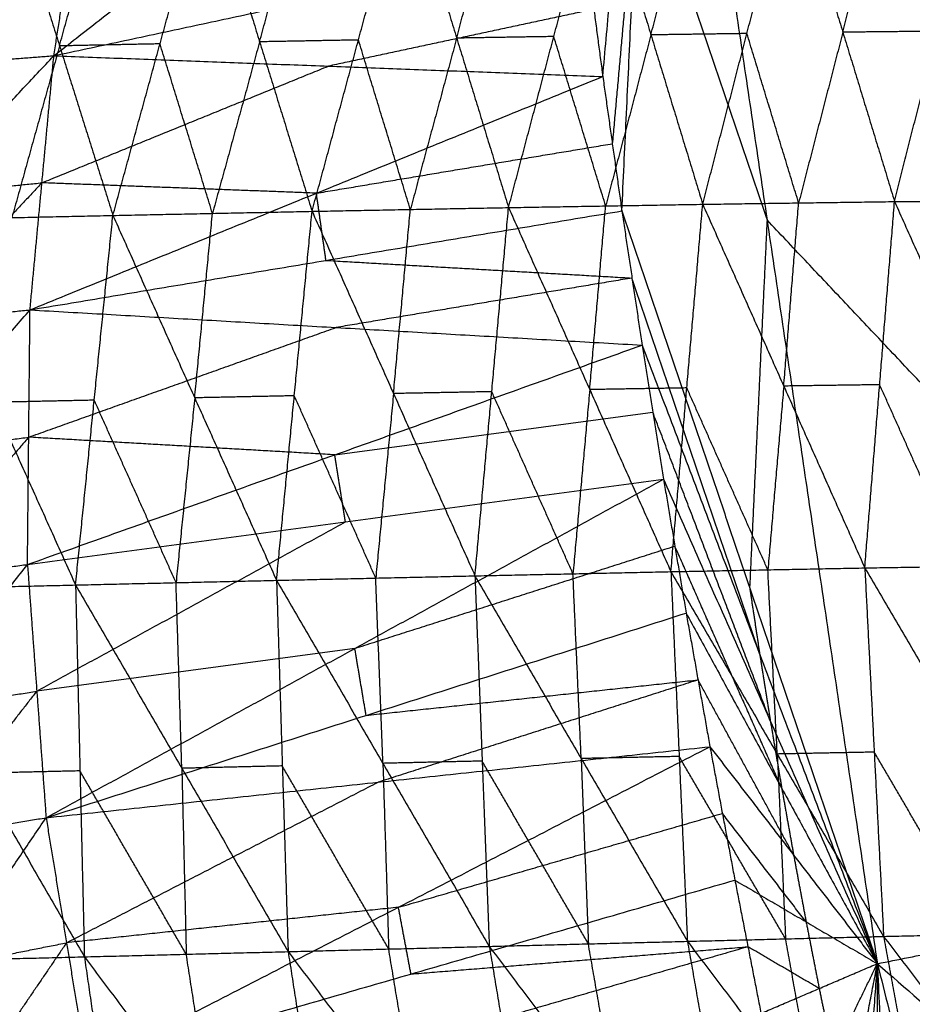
# Model space of a CAD drawing. Header units: millimetres. Extents: x -106 to 110, y -96 to 120.
# Tile 149 of 256: x -101.8 to -95.98, y -7.81 to -1.39. Entities that reach past the tile are written whole.
import ezdxf

# ---------------------------------------------------------------- set-up
doc = ezdxf.new("R2010")
doc.units = ezdxf.units.MM
doc.header["$MEASUREMENT"] = 0
doc.layers.add('Default', color=7, linetype='Continuous', true_color=0x000000)

msp = doc.modelspace()

# ---------------------------------------------------------------- linework, layer by layer
at = {"layer": 'Default'}
for points in [[(-97.9968, -1.7563, 12.4242), (-97.8208, 0.2014, 12.2207), (-97.6449, 2.159, 12.0172)], [(-97.8724, -2.6329, 12.4242), (-97.7586, -0.237, 12.2207), (-97.6449, 2.159, 12.0172)], [(-97.6449, 2.159, 12.0172), (-96.9253, -2.692, 12.0172), (-96.2057, -7.543, 12.0172)], [(-97.6449, 2.159, 12.0172), (-93.6781, -2.0461, 10.5669), (-89.7113, -6.2512, 9.1165)], [(-101.5771, -1.6207, 13.8126), (-100.3981, -0.6982, 13.3619), (-99.2191, 0.2242, 12.9112)], [(-103.0204, -1.7299, 13.7788), (-102.1714, -0.8572, 13.7281), (-101.3223, 0.0155, 13.6775)], [(-101.5771, -1.6207, 13.8126), (-101.4497, -0.8026, 13.745), (-101.3223, 0.0155, 13.6775)], [(-101.5771, -1.6207, 13.8126), (-101.4497, -0.8026, 13.745), (-101.3223, 0.0155, 13.6775)], [(-97.7586, -0.237, 12.2207), (-97.8466, -1.2158, 12.3225), (-97.9346, -2.1946, 12.4242)], [(-97.7586, -0.237, 12.2207), (-97.342, -1.4645, 12.1189), (-96.9253, -2.692, 12.0172)], [(-98.6115, -2.611, 7.1604), (-98.316, -1.4956, 7.542), (-98.0204, -0.3801, 7.9236)], [(-98.0204, -0.3801, 7.9236), (-97.6827, -1.4848, 7.2169), (-97.345, -2.5895, 6.5102)], [(-97.6827, -1.4848, 7.2169), (-97.5385, -0.9281, 7.4114), (-97.3943, -0.3715, 7.6059)], [(-97.345, -2.5895, 6.5102), (-97.0567, -1.4762, 6.8993), (-96.7683, -0.3629, 7.2883)], [(-96.7683, -0.3629, 7.2883), (-96.431, -1.4674, 6.5968), (-96.0937, -2.572, 5.9053)], [(-96.431, -1.4674, 6.5968), (-96.2911, -0.912, 6.7947), (-96.1512, -0.3567, 6.9927)], [(-96.0937, -2.572, 5.9053), (-95.8139, -1.4612, 6.3012), (-95.534, -0.3505, 6.6972)], [(-101.5404, -1.5568, 9.3287), (-101.3868, -0.9974, 9.5124), (-101.2331, -0.4379, 9.6961)], [(-101.1922, -2.6623, 8.5837), (-100.8849, -1.5434, 8.9511), (-100.5776, -0.4246, 9.3185)], [(-100.5776, -0.4246, 9.3185), (-100.2353, -1.53, 8.5856), (-99.8929, -2.6355, 7.8526)], [(-100.2353, -1.53, 8.5856), (-100.0841, -0.9714, 8.7725), (-99.9329, -0.4127, 8.9595)], [(-99.8929, -2.6355, 7.8526), (-99.5906, -1.5181, 8.2266), (-99.2882, -0.4008, 8.6005)], [(-99.2882, -0.4008, 8.6005), (-98.9499, -1.5059, 7.8804), (-98.6115, -2.611, 7.1604)], [(-98.9499, -1.5059, 7.8804), (-98.8021, -0.9482, 8.0713), (-98.6543, -0.3904, 8.2621)], [(-101.8886, -0.4513, 10.0737), (-101.5404, -1.5568, 9.3287), (-101.1922, -2.6623, 8.5837)], [(-101.4497, -0.8026, 13.745), (-101.8742, -1.239, 13.7704), (-102.2988, -1.6753, 13.7957)], [(-101.5771, -1.6207, 13.8126), (-99.8453, -1.2496, 13.1184), (-98.1134, -0.8785, 12.4242)], [(-98.1134, -0.8785, 12.4242), (-98.0551, -1.3174, 12.4242), (-97.9968, -1.7563, 12.4242)], [(-98.1134, -0.8785, 12.4242), (-98.0551, -1.3174, 12.4242), (-97.9968, -1.7563, 12.4242)], [(-98.0551, -1.3174, 12.4242), (-98.921, -1.5029, 12.7713), (-99.7869, -1.6885, 13.1184)], [(-97.0567, -1.4762, 6.8993), (-97.3697, -1.4805, 7.0581), (-97.6827, -1.4848, 7.2169)], [(-96.7194, -2.5807, 6.2078), (-96.888, -2.0284, 6.5535), (-97.0567, -1.4762, 6.8993)], [(-96.431, -1.4674, 6.5968), (-96.5752, -2.0241, 6.4023), (-96.7194, -2.5807, 6.2078)], [(-95.8139, -1.4612, 6.3012), (-96.1224, -1.4643, 6.449), (-96.431, -1.4674, 6.5968)], [(-100.2353, -1.53, 8.5856), (-100.3889, -2.0894, 8.4019), (-100.5426, -2.6489, 8.2182)], [(-99.5906, -1.5181, 8.2266), (-99.9129, -1.5241, 8.4061), (-100.2353, -1.53, 8.5856)], [(-99.2522, -2.6232, 7.5065), (-99.4214, -2.0707, 7.8665), (-99.5906, -1.5181, 8.2266)], [(-98.9499, -1.5059, 7.8804), (-99.101, -2.0646, 7.6935), (-99.2522, -2.6232, 7.5065)], [(-98.316, -1.4956, 7.542), (-98.6329, -1.5007, 7.7112), (-98.9499, -1.5059, 7.8804)], [(-97.9783, -2.6002, 6.8353), (-98.1471, -2.0479, 7.1886), (-98.316, -1.4956, 7.542)], [(-97.6827, -1.4848, 7.2169), (-97.8305, -2.0425, 7.0261), (-97.9783, -2.6002, 6.8353)], [(-101.5404, -1.5568, 9.3287), (-101.6956, -2.1167, 9.1473), (-101.8508, -2.6766, 8.9659)], [(-100.8849, -1.5434, 8.9511), (-101.2127, -1.5501, 9.1399), (-101.5404, -1.5568, 9.3287)], [(-100.5426, -2.6489, 8.2182), (-100.7137, -2.0961, 8.5846), (-100.8849, -1.5434, 8.9511)], [(-103.2813, -3.4348, 13.8587), (-102.4292, -2.5278, 13.8356), (-101.5771, -1.6207, 13.8126)], [(-103.0204, -1.7299, 13.7788), (-102.2988, -1.6753, 13.7957), (-101.5771, -1.6207, 13.8126)], [(-101.7328, -3.2783, 13.9513), (-101.6549, -2.4495, 13.882), (-101.5771, -1.6207, 13.8126)], [(-101.7328, -3.2783, 13.9513), (-101.6549, -2.4495, 13.882), (-101.5771, -1.6207, 13.8126)], [(-101.5771, -1.6207, 13.8126), (-99.7869, -1.6885, 13.1184), (-97.9968, -1.7563, 12.4242)], [(-101.6549, -2.4495, 13.882), (-100.7209, -2.069, 13.5002), (-99.7869, -1.6885, 13.1184)], [(-101.7328, -3.2783, 13.9513), (-99.8648, -2.5173, 13.1878), (-97.9968, -1.7563, 12.4242)], [(-97.9968, -1.7563, 12.4242), (-97.9346, -2.1946, 12.4242), (-97.8724, -2.6329, 12.4242)], [(-97.9968, -1.7563, 12.4242), (-97.9346, -2.1946, 12.4242), (-97.8724, -2.6329, 12.4242)], [(-99.8648, -2.5173, 13.1878), (-98.8997, -2.3559, 12.806), (-97.9346, -2.1946, 12.4242)], [(-101.6549, -2.4495, 13.882), (-102.081, -2.903, 13.8935), (-102.507, -3.3566, 13.905)], [(-102.4292, -2.5278, 13.8356), (-102.0421, -2.4886, 13.8588), (-101.6549, -2.4495, 13.882)], [(-99.8648, -2.5173, 13.1878), (-100.7598, -2.4834, 13.5349), (-101.6549, -2.4495, 13.882)], [(-99.8026, -2.9556, 13.1878), (-99.8337, -2.7365, 13.1878), (-99.8648, -2.5173, 13.1878)], [(-96.0937, -2.572, 5.9053), (-95.4724, -2.5667, 5.6236), (-94.851, -2.5614, 5.3419)], [(-101.7328, -3.2783, 13.9513), (-99.8026, -2.9556, 13.1878), (-97.8724, -2.6329, 12.4242)], [(-99.8929, -2.6355, 7.8526), (-99.2522, -2.6232, 7.5065), (-98.6115, -2.611, 7.1604)], [(-99.3617, -3.8243, 7.3991), (-99.3069, -3.2238, 7.4528), (-99.2522, -2.6232, 7.5065)], [(-98.8304, -5.0132, 6.9455), (-98.721, -3.8121, 7.0529), (-98.6115, -2.611, 7.1604)], [(-98.6115, -2.611, 7.1604), (-97.9783, -2.6002, 6.8353), (-97.345, -2.5895, 6.5102)], [(-98.6115, -2.611, 7.1604), (-98.082, -3.7985, 6.72), (-97.5524, -4.9859, 6.2796)], [(-98.082, -3.7985, 6.72), (-98.0301, -3.1994, 6.7776), (-97.9783, -2.6002, 6.8353)], [(-97.8724, -2.6329, 12.4242), (-97.8064, -3.0707, 12.4242), (-97.7403, -3.5085, 12.4242)], [(-97.8724, -2.6329, 12.4242), (-97.0391, -5.088, 12.2207), (-96.2057, -7.543, 12.0172)], [(-97.8724, -2.6329, 12.4242), (-97.8064, -3.0707, 12.4242), (-97.7403, -3.5085, 12.4242)], [(-97.5524, -4.9859, 6.2796), (-97.4487, -3.7877, 6.3949), (-97.345, -2.5895, 6.5102)], [(-97.345, -2.5895, 6.5102), (-96.7194, -2.5807, 6.2078), (-96.0937, -2.572, 5.9053)], [(-97.345, -2.5895, 6.5102), (-96.8164, -3.7755, 6.0846), (-96.2878, -4.9615, 5.659)], [(-96.8164, -3.7755, 6.0846), (-96.7679, -3.1781, 6.1462), (-96.7194, -2.5807, 6.2078)], [(-96.2878, -4.9615, 5.659), (-96.1907, -3.7668, 5.7821), (-96.0937, -2.572, 5.9053)], [(-96.0937, -2.572, 5.9053), (-95.5638, -3.7567, 5.4939), (-95.0339, -4.9414, 5.0824)], [(-102.5094, -2.691, 9.348), (-101.8508, -2.6766, 8.9659), (-101.1922, -2.6623, 8.5837)], [(-102.5094, -2.691, 9.348), (-101.9726, -3.8819, 8.8743), (-101.4357, -5.0728, 8.4007)], [(-101.4357, -5.0728, 8.4007), (-101.314, -3.8676, 8.4922), (-101.1922, -2.6623, 8.5837)], [(-101.1922, -2.6623, 8.5837), (-100.5426, -2.6489, 8.2182), (-99.8929, -2.6355, 7.8526)], [(-101.1922, -2.6623, 8.5837), (-100.6585, -3.8523, 8.1192), (-100.1248, -5.0424, 7.6546)], [(-100.6585, -3.8523, 8.1192), (-100.6005, -3.2506, 8.1687), (-100.5426, -2.6489, 8.2182)], [(-100.1248, -5.0424, 7.6546), (-100.0089, -3.8389, 7.7536), (-99.8929, -2.6355, 7.8526)], [(-99.8929, -2.6355, 7.8526), (-99.3617, -3.8243, 7.3991), (-98.8304, -5.0132, 6.9455)], [(-96.9253, -2.692, 12.0172), (-96.9822, -3.89, 12.1189), (-97.0391, -5.088, 12.2207)], [(-92.9585, -6.8971, 10.5669), (-94.9419, -4.7946, 11.292), (-96.9253, -2.692, 12.0172)], [(-99.8026, -2.9556, 13.1878), (-98.8045, -3.0132, 12.806), (-97.8064, -3.0707, 12.4242)], [(-97.8064, -3.0707, 12.4242), (-98.7715, -3.2321, 12.806), (-99.7366, -3.3934, 13.1878)], [(-96.973, -5.5258, 12.2207), (-97.3897, -4.2982, 12.3225), (-97.8064, -3.0707, 12.4242)], [(-103.3525, -5.1533, 13.9619), (-102.5426, -4.2158, 13.9566), (-101.7328, -3.2783, 13.9513)], [(-103.2813, -3.4348, 13.8587), (-102.507, -3.3566, 13.905), (-101.7328, -3.2783, 13.9513)], [(-101.7494, -4.9392, 14.071), (-101.7411, -4.1088, 14.0112), (-101.7328, -3.2783, 13.9513)], [(-101.7494, -4.9392, 14.071), (-101.7411, -4.1088, 14.0112), (-101.7328, -3.2783, 13.9513)], [(-101.7328, -3.2783, 13.9513), (-99.7366, -3.3934, 13.1878), (-97.7403, -3.5085, 12.4242)], [(-101.7411, -4.1088, 14.0112), (-100.7388, -3.7511, 13.5995), (-99.7366, -3.3934, 13.1878)], [(-101.7494, -4.9392, 14.071), (-99.7449, -4.2238, 13.2476), (-97.7403, -3.5085, 12.4242)], [(-97.7403, -3.5085, 12.4242), (-97.6705, -3.9457, 12.4242), (-97.6006, -4.3829, 12.4242)], [(-97.7403, -3.5085, 12.4242), (-96.973, -5.5258, 12.2207), (-96.2057, -7.543, 12.0172)], [(-97.7403, -3.5085, 12.4242), (-97.6705, -3.9457, 12.4242), (-97.6006, -4.3829, 12.4242)], [(-97.4487, -3.7877, 6.3949), (-97.7653, -3.7931, 6.5575), (-98.082, -3.7985, 6.72)], [(-96.9201, -4.9737, 5.9693), (-97.1844, -4.3807, 6.1821), (-97.4487, -3.7877, 6.3949)], [(-96.8164, -3.7755, 6.0846), (-96.8682, -4.3746, 6.027), (-96.9201, -4.9737, 5.9693)], [(-96.1907, -3.7668, 5.7821), (-96.5036, -3.7711, 5.9334), (-96.8164, -3.7755, 6.0846)], [(-95.6608, -4.9515, 5.3707), (-95.9258, -4.3591, 5.5764), (-96.1907, -3.7668, 5.7821)], [(-100.6585, -3.8523, 8.1192), (-100.7194, -4.455, 8.0734), (-100.7803, -5.0576, 8.0277)], [(-100.0089, -3.8389, 7.7536), (-100.3337, -3.8456, 7.9364), (-100.6585, -3.8523, 8.1192)], [(-99.4776, -5.0278, 7.3001), (-99.7432, -4.4334, 7.5269), (-100.0089, -3.8389, 7.7536)], [(-99.3617, -3.8243, 7.3991), (-99.4196, -4.4261, 7.3496), (-99.4776, -5.0278, 7.3001)], [(-98.721, -3.8121, 7.0529), (-99.0413, -3.8182, 7.226), (-99.3617, -3.8243, 7.3991)], [(-98.1914, -4.9996, 6.6126), (-98.4562, -4.4058, 6.8328), (-98.721, -3.8121, 7.0529)], [(-98.082, -3.7985, 6.72), (-98.1367, -4.399, 6.6663), (-98.1914, -4.9996, 6.6126)], [(-101.314, -3.8676, 8.4922), (-101.6433, -3.8747, 8.6833), (-101.9726, -3.8819, 8.8743)], [(-100.7803, -5.0576, 8.0277), (-101.0471, -4.4626, 8.2599), (-101.314, -3.8676, 8.4922)], [(-99.7449, -4.2238, 13.2476), (-98.7077, -4.0848, 12.8359), (-97.6705, -3.9457, 12.4242)], [(-96.9031, -5.9629, 12.2207), (-97.2868, -4.9543, 12.3225), (-97.6705, -3.9457, 12.4242)], [(-101.7411, -4.1088, 14.0112), (-102.146, -4.5775, 14.0138), (-102.5509, -5.0462, 14.0165)], [(-102.5426, -4.2158, 13.9566), (-102.1418, -4.1623, 13.9839), (-101.7411, -4.1088, 14.0112)], [(-99.7449, -4.2238, 13.2476), (-100.743, -4.1663, 13.6294), (-101.7411, -4.1088, 14.0112)], [(-99.675, -4.661, 13.2476), (-99.7099, -4.4424, 13.2476), (-99.7449, -4.2238, 13.2476)], [(-101.7494, -4.9392, 14.071), (-99.675, -4.661, 13.2476), (-97.6006, -4.3829, 12.4242)], [(-101.6279, -6.5909, 14.1604), (-99.6143, -5.4869, 13.2923), (-97.6006, -4.3829, 12.4242)], [(-97.6006, -4.3829, 12.4242), (-97.5269, -4.8194, 12.4242), (-97.4532, -5.256, 12.4242)], [(-97.6006, -4.3829, 12.4242), (-96.9031, -5.9629, 12.2207), (-96.2057, -7.543, 12.0172)], [(-97.6006, -4.3829, 12.4242), (-97.5269, -4.8194, 12.4242), (-97.4532, -5.256, 12.4242)], [(-101.6887, -5.765, 14.1157), (-100.6818, -5.213, 13.6817), (-99.675, -4.661, 13.2476)], [(-99.6143, -5.4869, 13.2923), (-98.5706, -5.1532, 12.8583), (-97.5269, -4.8194, 12.4242)], [(-96.8294, -6.3995, 12.2207), (-97.1782, -5.6095, 12.3225), (-97.5269, -4.8194, 12.4242)], [(-103.3525, -5.1533, 13.9619), (-102.5509, -5.0462, 14.0165), (-101.7494, -4.9392, 14.071)], [(-103.244, -6.8608, 14.0646), (-102.4967, -5.9, 14.0678), (-101.7494, -4.9392, 14.071)], [(-101.7494, -4.9392, 14.071), (-101.6887, -5.765, 14.1157), (-101.6279, -6.5909, 14.1604)], [(-101.7494, -4.9392, 14.071), (-101.6887, -5.765, 14.1157), (-101.6279, -6.5909, 14.1604)], [(-96.2878, -4.9615, 5.659), (-95.6608, -4.9515, 5.3707), (-95.0339, -4.9414, 5.0824)], [(-98.8304, -5.0132, 6.9455), (-98.1914, -4.9996, 6.6126), (-97.5524, -4.9859, 6.2796)], [(-98.1376, -6.2051, 6.7131), (-98.1645, -5.6023, 6.6628), (-98.1914, -4.9996, 6.6126)], [(-97.5524, -4.9859, 6.2796), (-96.9201, -4.9737, 5.9693), (-96.2878, -4.9615, 5.659)], [(-97.5524, -4.9859, 6.2796), (-97.4986, -6.1915, 6.3801), (-97.4448, -7.397, 6.4806)], [(-97.5524, -4.9859, 6.2796), (-96.8587, -6.1755, 6.0625), (-96.165, -7.3651, 5.8455)], [(-96.8587, -6.1755, 6.0625), (-96.8894, -5.5746, 6.0159), (-96.9201, -4.9737, 5.9693)], [(-96.2878, -4.9615, 5.659), (-96.2264, -6.1633, 5.7522), (-96.165, -7.3651, 5.8455)], [(-96.2878, -4.9615, 5.659), (-95.5929, -6.1481, 5.4574), (-94.8981, -7.3347, 5.2558)], [(-102.7628, -5.1038, 9.1768), (-102.0992, -5.0883, 8.7887), (-101.4357, -5.0728, 8.4007)], [(-101.4357, -5.0728, 8.4007), (-100.7803, -5.0576, 8.0277), (-100.1248, -5.0424, 7.6546)], [(-101.4357, -5.0728, 8.4007), (-101.4069, -6.2856, 8.525), (-101.3781, -7.4983, 8.6492)], [(-101.4357, -5.0728, 8.4007), (-100.7426, -6.2686, 8.1438), (-100.0494, -7.4643, 7.8869)], [(-100.7426, -6.2686, 8.1438), (-100.7614, -5.6631, 8.0857), (-100.7803, -5.0576, 8.0277)], [(-100.1248, -5.0424, 7.6546), (-99.4776, -5.0278, 7.3001), (-98.8304, -5.0132, 6.9455)], [(-100.1248, -5.0424, 7.6546), (-100.0871, -6.2534, 7.7708), (-100.0494, -7.4643, 7.8869)], [(-100.1248, -5.0424, 7.6546), (-99.431, -6.2363, 7.4078), (-98.7372, -7.4302, 7.1611)], [(-99.431, -6.2363, 7.4078), (-99.4543, -5.6321, 7.354), (-99.4776, -5.0278, 7.3001)], [(-98.8304, -5.0132, 6.9455), (-98.7838, -6.2217, 7.0533), (-98.7372, -7.4302, 7.1611)], [(-98.8304, -5.0132, 6.9455), (-98.1376, -6.2051, 6.7131), (-97.4448, -7.397, 6.4806)], [(-102.7628, -5.1038, 9.1768), (-102.0704, -6.3011, 8.913), (-101.3781, -7.4983, 8.6492)], [(-97.0391, -5.088, 12.2207), (-97.006, -5.3069, 12.2207), (-96.973, -5.5258, 12.2207)], [(-101.6279, -6.5909, 14.1604), (-99.5405, -5.9234, 13.2923), (-97.4532, -5.256, 12.4242)], [(-97.4532, -5.256, 12.4242), (-97.3756, -5.6919, 12.4242), (-97.2981, -6.1278, 12.4242)], [(-97.4532, -5.256, 12.4242), (-96.8294, -6.3995, 12.2207), (-96.2057, -7.543, 12.0172)], [(-97.4532, -5.256, 12.4242), (-97.3756, -5.6919, 12.4242), (-97.2981, -6.1278, 12.4242)], [(-99.6143, -5.4869, 13.2923), (-100.6515, -5.626, 13.704), (-101.6887, -5.765, 14.1157)], [(-99.5405, -5.9234, 13.2923), (-99.5774, -5.7052, 13.2923), (-99.6143, -5.4869, 13.2923)], [(-96.973, -5.5258, 12.2207), (-96.9381, -5.7443, 12.2207), (-96.9031, -5.9629, 12.2207)], [(-99.5405, -5.9234, 13.2923), (-98.4581, -5.8077, 12.8583), (-97.3756, -5.6919, 12.4242)], [(-97.3756, -5.6919, 12.4242), (-98.4193, -6.0256, 12.8583), (-99.463, -6.3593, 13.2923)], [(-96.7519, -6.8354, 12.2207), (-97.0638, -6.2636, 12.3225), (-97.3756, -5.6919, 12.4242)], [(-102.4967, -5.9, 14.0678), (-102.0927, -5.8325, 14.0918), (-101.6887, -5.765, 14.1157)], [(-101.6887, -5.765, 14.1157), (-102.0623, -6.2455, 14.1141), (-102.436, -6.7259, 14.1125)], [(-96.9031, -5.9629, 12.2207), (-96.8663, -6.1812, 12.2207), (-96.8294, -6.3995, 12.2207)], [(-101.6279, -6.5909, 14.1604), (-99.463, -6.3593, 13.2923), (-97.2981, -6.1278, 12.4242)], [(-101.3611, -8.2226, 14.2083), (-99.3296, -7.1752, 13.3163), (-97.2981, -6.1278, 12.4242)], [(-97.2981, -6.1278, 12.4242), (-97.2167, -6.563, 12.4242), (-97.1353, -6.9981, 12.4242)], [(-97.2981, -6.1278, 12.4242), (-96.7519, -6.8354, 12.2207), (-96.2057, -7.543, 12.0172)], [(-97.2981, -6.1278, 12.4242), (-97.2167, -6.563, 12.4242), (-97.1353, -6.9981, 12.4242)], [(-96.2264, -6.1633, 5.7522), (-96.5426, -6.1694, 5.9074), (-96.8587, -6.1755, 6.0625)], [(-95.5316, -7.3499, 5.5506), (-95.879, -6.7566, 5.6514), (-96.2264, -6.1633, 5.7522)], [(-98.7838, -6.2217, 7.0533), (-99.1074, -6.229, 7.2306), (-99.431, -6.2363, 7.4078)], [(-98.091, -7.4136, 6.8208), (-98.4374, -6.8177, 6.9371), (-98.7838, -6.2217, 7.0533)], [(-97.4986, -6.1915, 6.3801), (-97.8181, -6.1983, 6.5466), (-98.1376, -6.2051, 6.7131)], [(-98.1376, -6.2051, 6.7131), (-98.1143, -6.8094, 6.767), (-98.091, -7.4136, 6.8208)], [(-96.8049, -7.381, 6.163), (-97.1518, -6.7863, 6.2716), (-97.4986, -6.1915, 6.3801)], [(-96.8587, -6.1755, 6.0625), (-96.8318, -6.7783, 6.1128), (-96.8049, -7.381, 6.163)], [(-101.4069, -6.2856, 8.525), (-101.7386, -6.2933, 8.719), (-102.0704, -6.3011, 8.913)], [(-100.7137, -7.4813, 8.2681), (-101.0603, -6.8834, 8.3965), (-101.4069, -6.2856, 8.525)], [(-100.0871, -6.2534, 7.7708), (-100.4148, -6.261, 7.9573), (-100.7426, -6.2686, 8.1438)], [(-100.7426, -6.2686, 8.1438), (-100.7282, -6.8749, 8.2059), (-100.7137, -7.4813, 8.2681)], [(-99.3933, -7.4473, 7.524), (-99.7402, -6.8503, 7.6474), (-100.0871, -6.2534, 7.7708)], [(-99.431, -6.2363, 7.4078), (-99.4122, -6.8418, 7.4659), (-99.3933, -7.4473, 7.524)], [(-96.2057, -7.543, 12.0172), (-92.9585, -6.8971, 10.5669), (-89.7113, -6.2512, 9.1165)], [(-101.4945, -7.4067, 14.1843), (-100.4788, -6.883, 13.7383), (-99.463, -6.3593, 13.2923)], [(-96.8294, -6.3995, 12.2207), (-96.7907, -6.6174, 12.2207), (-96.7519, -6.8354, 12.2207)], [(-103.244, -6.8608, 14.0646), (-102.436, -6.7259, 14.1125), (-101.6279, -6.5909, 14.1604)], [(-102.9534, -8.5389, 14.1479), (-102.2907, -7.5649, 14.1541), (-101.6279, -6.5909, 14.1604)], [(-101.6279, -6.5909, 14.1604), (-101.4945, -7.4067, 14.1843), (-101.3611, -8.2226, 14.2083)], [(-101.6279, -6.5909, 14.1604), (-101.4945, -7.4067, 14.1843), (-101.3611, -8.2226, 14.2083)], [(-99.3296, -7.1752, 13.3163), (-98.2731, -6.8691, 12.8702), (-97.2167, -6.563, 12.4242)], [(-96.6705, -7.2706, 12.2207), (-96.9436, -6.9168, 12.3225), (-97.2167, -6.563, 12.4242)], [(-96.7519, -6.8354, 12.2207), (-96.7112, -7.053, 12.2207), (-96.6705, -7.2706, 12.2207)], [(-101.3611, -8.2226, 14.2083), (-99.2482, -7.6104, 13.3163), (-97.1353, -6.9981, 12.4242)], [(-97.1353, -6.9981, 12.4242), (-97.0501, -7.4326, 12.4242), (-96.9649, -7.8671, 12.4242)], [(-97.1353, -6.9981, 12.4242), (-96.6705, -7.2706, 12.2207), (-96.2057, -7.543, 12.0172)], [(-97.1353, -6.9981, 12.4242), (-97.0501, -7.4326, 12.4242), (-96.9649, -7.8671, 12.4242)], [(-99.3296, -7.1752, 13.3163), (-100.412, -7.2909, 13.7503), (-101.4945, -7.4067, 14.1843)], [(-99.2482, -7.6104, 13.3163), (-99.2889, -7.3928, 13.3163), (-99.3296, -7.1752, 13.3163)], [(-96.6705, -7.2706, 12.2207), (-96.6279, -7.4878, 12.2207), (-96.5853, -7.705, 12.2207)], [(-97.4448, -7.397, 6.4806), (-96.8049, -7.381, 6.163), (-96.165, -7.3651, 5.8455)], [(-96.5969, -8.5168, 6.4473), (-96.7009, -7.9489, 6.3052), (-96.8049, -7.381, 6.163)], [(-96.165, -7.3651, 5.8455), (-95.5316, -7.3499, 5.5506), (-94.8981, -7.3347, 5.2558)], [(-96.165, -7.3651, 5.8455), (-95.957, -8.5009, 6.1297), (-95.7489, -9.6366, 6.414)], [(-96.165, -7.3651, 5.8455), (-95.3157, -8.4814, 5.8289), (-94.4665, -9.5977, 5.8124)], [(-102.2907, -7.5649, 14.1541), (-101.8926, -7.4858, 14.1692), (-101.4945, -7.4067, 14.1843)], [(-101.4945, -7.4067, 14.1843), (-101.8259, -7.8937, 14.1812), (-102.1573, -8.3807, 14.1781)], [(-100.0494, -7.4643, 7.8869), (-99.3933, -7.4473, 7.524), (-98.7372, -7.4302, 7.1611)], [(-99.203, -8.5885, 7.8206), (-99.2982, -8.0179, 7.6723), (-99.3933, -7.4473, 7.524)], [(-99.2482, -7.6104, 13.3163), (-98.1492, -7.5215, 12.8702), (-97.0501, -7.4326, 12.4242)], [(-97.0501, -7.4326, 12.4242), (-98.1066, -7.7387, 12.8702), (-99.163, -8.0448, 13.3163)], [(-98.7372, -7.4302, 7.1611), (-98.091, -7.4136, 6.8208), (-97.4448, -7.397, 6.4806)], [(-98.7372, -7.4302, 7.1611), (-98.5469, -8.5715, 7.4577), (-98.3565, -9.7128, 7.7544)], [(-98.7372, -7.4302, 7.1611), (-97.8918, -8.5524, 7.1113), (-97.0464, -9.6747, 7.0616)], [(-97.8918, -8.5524, 7.1113), (-97.9914, -7.983, 6.9661), (-98.091, -7.4136, 6.8208)], [(-97.4448, -7.397, 6.4806), (-97.2456, -8.5358, 6.7711), (-97.0464, -9.6747, 7.0616)], [(-97.4448, -7.397, 6.4806), (-96.5969, -8.5168, 6.4473), (-95.7489, -9.6366, 6.414)], [(-96.5853, -7.705, 12.2207), (-96.8177, -7.5688, 12.3225), (-97.0501, -7.4326, 12.4242)], [(-102.7231, -7.5316, 9.4403), (-102.0506, -7.5149, 9.0447), (-101.3781, -7.4983, 8.6492)], [(-101.3781, -7.4983, 8.6492), (-100.7137, -7.4813, 8.2681), (-100.0494, -7.4643, 7.8869)], [(-101.3781, -7.4983, 8.6492), (-101.2118, -8.6434, 8.9621), (-101.0456, -9.7885, 9.275)], [(-101.3781, -7.4983, 8.6492), (-100.535, -8.6247, 8.5725), (-99.692, -9.7511, 8.4958)], [(-100.535, -8.6247, 8.5725), (-100.6244, -8.053, 8.4203), (-100.7137, -7.4813, 8.2681)], [(-100.0494, -7.4643, 7.8869), (-99.8707, -8.6077, 8.1914), (-99.692, -9.7511, 8.4958)], [(-100.0494, -7.4643, 7.8869), (-99.203, -8.5885, 7.8206), (-98.3565, -9.7128, 7.7544)], [(-102.7231, -7.5316, 9.4403), (-101.8843, -8.66, 9.3576), (-101.0456, -9.7885, 9.275)], [(-96.9649, -7.8671, 12.4242), (-96.5853, -7.705, 12.2207), (-96.2057, -7.543, 12.0172)], [(-96.7869, -8.7344, 12.4242), (-96.4963, -8.1387, 12.2207), (-96.2057, -7.543, 12.0172)], [(-96.6013, -9.6002, 12.4242), (-96.4035, -8.5716, 12.2207), (-96.2057, -7.543, 12.0172)], [(-96.408, -10.4644, 12.4242), (-96.3069, -9.0037, 12.2207), (-96.2057, -7.543, 12.0172)], [(-96.2073, -11.3266, 12.4242), (-96.2065, -9.4348, 12.2207), (-96.2057, -7.543, 12.0172)], [(-96.2057, -7.543, 12.0172), (-96.1023, -9.865, 12.2207), (-95.9989, -12.187, 12.4242)], [(-96.2057, -7.543, 12.0172), (-95.0141, -12.3001, 12.0172), (-93.8225, -17.0572, 12.0172)], [(-96.2057, -7.543, 12.0172), (-91.8459, -11.3391, 10.5669), (-87.4861, -15.1351, 9.1165)], [(-96.5853, -7.705, 12.2207), (-96.5408, -7.9219, 12.2207), (-96.4963, -8.1387, 12.2207)]]:
    msp.add_open_spline(points, degree=2, dxfattribs=at)

doc.saveas('drawing.dxf')
